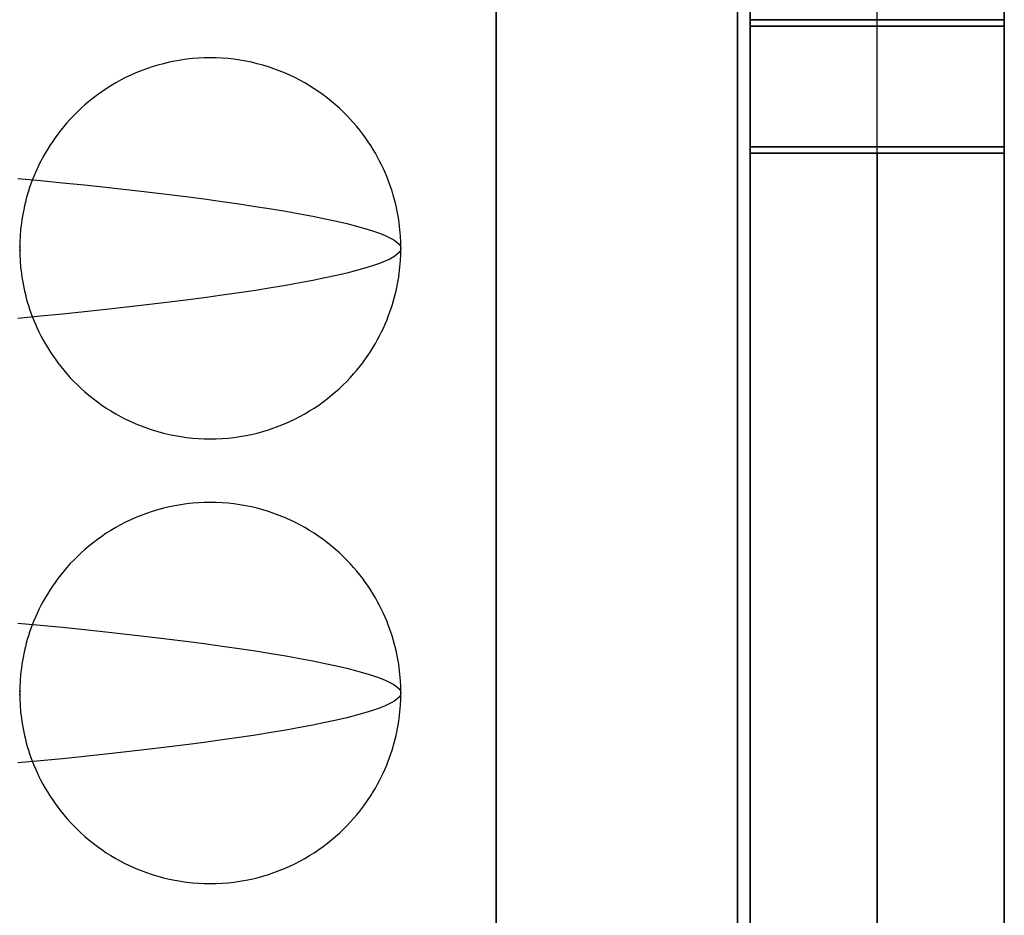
# Model space of a CAD drawing. Header units: millimetres. Extents: x -88 to 88, y -12 to 103.
# Tile 217 of 256: x -34.366 to -33.591, y 11.91 to 12.615. Entities that reach past the tile are written whole.
import ezdxf

# ---------------------------------------------------------------- set-up
doc = ezdxf.new("R2010")
doc.units = ezdxf.units.MM
doc.layers.add('Default', color=7, linetype='Continuous', true_color=0x000000)

msp = doc.modelspace()

# ---------------------------------------------------------------- linework, layer by layer
at = {"layer": 'Default', "color": 254, "true_color": 0xcad1ee}
for points in [[(-33.80118, 4.98519), (-33.80118, 18.73519)], [(-33.80118, 18.73519), (-33.80118, 4.98519)], [(-33.79118, 4.98519), (-33.79118, 18.73519)], [(-33.79118, 18.73519), (-33.79118, 4.98519)], [(-33.59118, 4.98519), (-33.59118, 18.73519)], [(-33.59118, 18.73519), (-33.59118, 4.98519)], [(-33.99118, 5.93519), (-33.99118, 18.03519)], [(-33.99118, 18.03519), (-33.99118, 5.93519)], [(-33.79118, 16.43519), (-33.79118, 12.61019)], [(-33.99118, 16.23519), (-33.99118, 5.93519)], [(-33.79118, 9.41019), (-33.79118, 14.21019)], [(-33.79118, 9.51519), (-33.79118, 14.11519)], [(-33.69118, 9.51519), (-33.69118, 14.11519)], [(-33.59118, 9.51519), (-33.59118, 14.11519)], [(-33.59118, 12.61519), (-33.79118, 12.61519)], [(-33.79118, 12.61519), (-33.59118, 12.61519)], [(-33.79118, 12.61519), (-33.59118, 12.61519)], [(-33.79118, 12.61019), (-33.59118, 12.61019)], [(-33.59118, 12.61019), (-33.79118, 12.61019)], [(-33.59118, 12.61019), (-33.79118, 12.61019)], [(-33.59118, 12.61019), (-33.59118, 11.01019)], [(-34.06618, 12.43519), (-34.06625, 12.43995), (-34.06649, 12.44485), (-34.0669, 12.44991), (-34.0675, 12.4551), (-34.06788, 12.45775), (-34.06832, 12.46043), (-34.06881, 12.46315), (-34.06935, 12.46589), (-34.06996, 12.46867), (-34.07063, 12.47148), (-34.07137, 12.47432), (-34.07218, 12.47719), (-34.07305, 12.48008), (-34.074, 12.483), (-34.07502, 12.48594), (-34.07612, 12.4889), (-34.0773, 12.49188), (-34.07857, 12.49488), (-34.07991, 12.49789), (-34.08135, 12.50092), (-34.08287, 12.50395), (-34.08448, 12.50699), (-34.08619, 12.51004), (-34.08799, 12.51308), (-34.08989, 12.51612), (-34.09188, 12.51916), (-34.09398, 12.52218), (-34.09618, 12.52519), (-34.09848, 12.52818), (-34.10089, 12.53114), (-34.1034, 12.53408), (-34.10601, 12.53699), (-34.10874, 12.53986), (-34.11157, 12.54269), (-34.1145, 12.54547), (-34.11755, 12.5482), (-34.1207, 12.55087), (-34.12395, 12.55348), (-34.12731, 12.55603), (-34.13077, 12.5585), (-34.13433, 12.56089), (-34.13799, 12.5632), (-34.14174, 12.56542), (-34.14559, 12.56754), (-34.14953, 12.56957), (-34.15355, 12.57149), (-34.15765, 12.5733), (-34.16184, 12.575), (-34.16609, 12.57658), (-34.17042, 12.57804), (-34.17481, 12.57937), (-34.17925, 12.58057), (-34.18375, 12.58164), (-34.1883, 12.58257), (-34.19288, 12.58337), (-34.1975, 12.58402), (-34.20215, 12.58453), (-34.20681, 12.58489), (-34.21149, 12.58511), (-34.21618, 12.58519), (-34.22086, 12.58511), (-34.22554, 12.58489), (-34.23021, 12.58453), (-34.23485, 12.58402), (-34.23947, 12.58337), (-34.24406, 12.58257), (-34.2486, 12.58164), (-34.2531, 12.58057), (-34.25755, 12.57937), (-34.26194, 12.57804), (-34.26626, 12.57658), (-34.27052, 12.575), (-34.2747, 12.5733), (-34.27881, 12.57149), (-34.28283, 12.56957), (-34.28677, 12.56754), (-34.29061, 12.56542), (-34.29437, 12.5632), (-34.29803, 12.56089), (-34.30159, 12.5585), (-34.30505, 12.55603), (-34.3084, 12.55348), (-34.31166, 12.55087), (-34.31481, 12.5482), (-34.31785, 12.54547), (-34.32079, 12.54269), (-34.32362, 12.53986), (-34.32634, 12.53699), (-34.32896, 12.53408), (-34.33147, 12.53114), (-34.33388, 12.52818), (-34.33618, 12.52519), (-34.33838, 12.52218), (-34.34047, 12.51916), (-34.34247, 12.51612), (-34.34437, 12.51308), (-34.34617, 12.51004), (-34.34787, 12.50699), (-34.34949, 12.50395), (-34.35101, 12.50092), (-34.35244, 12.49789), (-34.35379, 12.49488), (-34.35505, 12.49188), (-34.35623, 12.4889), (-34.35733, 12.48594), (-34.35835, 12.483), (-34.3593, 12.48008), (-34.36018, 12.47719), (-34.36098, 12.47432), (-34.36172, 12.47148), (-34.36239, 12.46867), (-34.363, 12.46589), (-34.36355, 12.46315), (-34.36404, 12.46043), (-34.36447, 12.45775), (-34.36485, 12.4551), (-34.36545, 12.44991), (-34.36587, 12.44485), (-34.3661, 12.43995), (-34.36618, 12.43519)], [(-33.79118, 12.51519), (-33.79118, 11.11519)], [(-33.59118, 12.51519), (-33.79118, 12.51519)], [(-33.79118, 12.51519), (-33.59118, 12.51519)], [(-33.79118, 11.11519), (-33.79118, 12.51519)], [(-33.59118, 12.51019), (-33.79118, 12.51019)], [(-33.79118, 12.51019), (-33.79118, 11.11019)], [(-33.79118, 11.11019), (-33.79118, 12.51019)], [(-33.79118, 12.51019), (-33.59118, 12.51019)], [(-33.69118, 11.11519), (-33.69118, 12.51519)], [(-33.69118, 11.11519), (-33.69118, 12.51519)], [(-33.69118, 12.51019), (-33.69118, 11.11019)], [(-33.69118, 11.11019), (-33.69118, 12.51019)], [(-33.59118, 11.11519), (-33.59118, 12.51519)], [(-33.59118, 12.51519), (-33.59118, 11.11519)], [(-33.59118, 11.11019), (-33.59118, 12.51019)], [(-33.59118, 12.51019), (-33.59118, 11.11019)], [(-34.36618, 12.43519), (-34.3661, 12.43043), (-34.36587, 12.42552), (-34.36545, 12.42047), (-34.36485, 12.41528), (-34.36447, 12.41263), (-34.36404, 12.40994), (-34.36355, 12.40723), (-34.363, 12.40448), (-34.36239, 12.4017), (-34.36172, 12.39889), (-34.36098, 12.39605), (-34.36018, 12.39319), (-34.3593, 12.39029), (-34.35835, 12.38738), (-34.35733, 12.38444), (-34.35623, 12.38147), (-34.35505, 12.37849), (-34.35379, 12.37549), (-34.35244, 12.37248), (-34.35101, 12.36946), (-34.34949, 12.36642), (-34.34787, 12.36338), (-34.34617, 12.36034), (-34.34437, 12.35729), (-34.34247, 12.35425), (-34.34047, 12.35122), (-34.33838, 12.3482), (-34.33618, 12.34519), (-34.33388, 12.3422), (-34.33147, 12.33923), (-34.32896, 12.33629), (-34.32634, 12.33338), (-34.32362, 12.33051), (-34.32079, 12.32769), (-34.31785, 12.3249), (-34.31481, 12.32217), (-34.31166, 12.3195), (-34.3084, 12.31689), (-34.30505, 12.31435), (-34.30159, 12.31188), (-34.29803, 12.30949), (-34.29437, 12.30718), (-34.29061, 12.30496), (-34.28677, 12.30283), (-34.28283, 12.30081), (-34.27881, 12.29889), (-34.2747, 12.29707), (-34.27052, 12.29538), (-34.26626, 12.2938), (-34.26194, 12.29234), (-34.25755, 12.291), (-34.2531, 12.2898), (-34.2486, 12.28873), (-34.24406, 12.2878), (-34.23947, 12.28701), (-34.23485, 12.28635), (-34.23021, 12.28585), (-34.22554, 12.28548), (-34.22086, 12.28526), (-34.21618, 12.28519), (-34.21149, 12.28526), (-34.20681, 12.28548), (-34.20215, 12.28585), (-34.1975, 12.28635), (-34.19288, 12.28701), (-34.1883, 12.2878), (-34.18375, 12.28873), (-34.17925, 12.2898), (-34.17481, 12.291), (-34.17042, 12.29234), (-34.16609, 12.2938), (-34.16184, 12.29538), (-34.15765, 12.29707), (-34.15355, 12.29889), (-34.14953, 12.30081), (-34.14559, 12.30283), (-34.14174, 12.30496), (-34.13799, 12.30718), (-34.13433, 12.30949), (-34.13077, 12.31188), (-34.12731, 12.31435), (-34.12395, 12.31689), (-34.1207, 12.3195), (-34.11755, 12.32217), (-34.1145, 12.3249), (-34.11157, 12.32769), (-34.10874, 12.33051), (-34.10601, 12.33338), (-34.1034, 12.33629), (-34.10089, 12.33923), (-34.09848, 12.3422), (-34.09618, 12.34519), (-34.09398, 12.3482), (-34.09188, 12.35122), (-34.08989, 12.35425), (-34.08799, 12.35729), (-34.08619, 12.36034), (-34.08448, 12.36338), (-34.08287, 12.36642), (-34.08135, 12.36946), (-34.07991, 12.37248), (-34.07857, 12.37549), (-34.0773, 12.37849), (-34.07612, 12.38147), (-34.07502, 12.38444), (-34.074, 12.38738), (-34.07305, 12.39029), (-34.07218, 12.39319), (-34.07137, 12.39605), (-34.07063, 12.39889), (-34.06996, 12.4017), (-34.06935, 12.40448), (-34.06881, 12.40723), (-34.06832, 12.40994), (-34.06788, 12.41263), (-34.0675, 12.41528), (-34.0669, 12.42047), (-34.06649, 12.42552), (-34.06625, 12.43043), (-34.06618, 12.43519)], [(-34.06618, 12.08519), (-34.06625, 12.08995), (-34.06649, 12.09485), (-34.0669, 12.09991), (-34.0675, 12.1051), (-34.06788, 12.10775), (-34.06832, 12.11043), (-34.06881, 12.11315), (-34.06935, 12.11589), (-34.06996, 12.11867), (-34.07063, 12.12148), (-34.07137, 12.12432), (-34.07218, 12.12719), (-34.07305, 12.13008), (-34.074, 12.133), (-34.07502, 12.13594), (-34.07612, 12.1389), (-34.0773, 12.14188), (-34.07857, 12.14488), (-34.07991, 12.14789), (-34.08135, 12.15092), (-34.08287, 12.15395), (-34.08448, 12.15699), (-34.08619, 12.16004), (-34.08799, 12.16308), (-34.08989, 12.16612), (-34.09188, 12.16916), (-34.09398, 12.17218), (-34.09618, 12.17519), (-34.09848, 12.17818), (-34.10089, 12.18114), (-34.1034, 12.18408), (-34.10601, 12.18699), (-34.10874, 12.18986), (-34.11157, 12.19269), (-34.1145, 12.19547), (-34.11755, 12.1982), (-34.1207, 12.20087), (-34.12395, 12.20348), (-34.12731, 12.20603), (-34.13077, 12.2085), (-34.13433, 12.21089), (-34.13799, 12.2132), (-34.14174, 12.21542), (-34.14559, 12.21754), (-34.14953, 12.21957), (-34.15355, 12.22149), (-34.15765, 12.2233), (-34.16184, 12.225), (-34.16609, 12.22658), (-34.17042, 12.22804), (-34.17481, 12.22937), (-34.17925, 12.23057), (-34.18375, 12.23164), (-34.1883, 12.23257), (-34.19288, 12.23337), (-34.1975, 12.23402), (-34.20215, 12.23453), (-34.20681, 12.23489), (-34.21149, 12.23511), (-34.21618, 12.23519), (-34.22086, 12.23511), (-34.22554, 12.23489), (-34.23021, 12.23453), (-34.23485, 12.23402), (-34.23947, 12.23337), (-34.24406, 12.23257), (-34.2486, 12.23164), (-34.2531, 12.23057), (-34.25755, 12.22937), (-34.26194, 12.22804), (-34.26626, 12.22658), (-34.27052, 12.225), (-34.2747, 12.2233), (-34.27881, 12.22149), (-34.28283, 12.21957), (-34.28677, 12.21754), (-34.29061, 12.21542), (-34.29437, 12.2132), (-34.29803, 12.21089), (-34.30159, 12.2085), (-34.30505, 12.20603), (-34.3084, 12.20348), (-34.31166, 12.20087), (-34.31481, 12.1982), (-34.31785, 12.19547), (-34.32079, 12.19269), (-34.32362, 12.18986), (-34.32634, 12.18699), (-34.32896, 12.18408), (-34.33147, 12.18114), (-34.33388, 12.17818), (-34.33618, 12.17519), (-34.33838, 12.17218), (-34.34047, 12.16916), (-34.34247, 12.16612), (-34.34437, 12.16308), (-34.34617, 12.16004), (-34.34787, 12.15699), (-34.34949, 12.15395), (-34.35101, 12.15092), (-34.35244, 12.14789), (-34.35379, 12.14488), (-34.35505, 12.14188), (-34.35623, 12.1389), (-34.35733, 12.13594), (-34.35835, 12.133), (-34.3593, 12.13008), (-34.36018, 12.12719), (-34.36098, 12.12432), (-34.36172, 12.12148), (-34.36239, 12.11867), (-34.363, 12.11589), (-34.36355, 12.11315), (-34.36404, 12.11043), (-34.36447, 12.10775), (-34.36485, 12.1051), (-34.36545, 12.09991), (-34.36587, 12.09485), (-34.3661, 12.08995), (-34.36618, 12.08519)], [(-34.36618, 12.08519), (-34.3661, 12.08043), (-34.36587, 12.07552), (-34.36545, 12.07047), (-34.36485, 12.06528), (-34.36447, 12.06263), (-34.36404, 12.05994), (-34.36355, 12.05723), (-34.363, 12.05448), (-34.36239, 12.0517), (-34.36172, 12.04889), (-34.36098, 12.04605), (-34.36018, 12.04319), (-34.3593, 12.04029), (-34.35835, 12.03738), (-34.35733, 12.03444), (-34.35623, 12.03147), (-34.35505, 12.02849), (-34.35379, 12.02549), (-34.35244, 12.02248), (-34.35101, 12.01946), (-34.34949, 12.01642), (-34.34787, 12.01338), (-34.34617, 12.01034), (-34.34437, 12.00729), (-34.34247, 12.00425), (-34.34047, 12.00122), (-34.33838, 11.9982), (-34.33618, 11.99519), (-34.33388, 11.9922), (-34.33147, 11.98923), (-34.32896, 11.98629), (-34.32634, 11.98338), (-34.32362, 11.98051), (-34.32079, 11.97769), (-34.31785, 11.9749), (-34.31481, 11.97217), (-34.31166, 11.9695), (-34.3084, 11.96689), (-34.30505, 11.96435), (-34.30159, 11.96188), (-34.29803, 11.95949), (-34.29437, 11.95718), (-34.29061, 11.95496), (-34.28677, 11.95283), (-34.28283, 11.95081), (-34.27881, 11.94889), (-34.2747, 11.94707), (-34.27052, 11.94538), (-34.26626, 11.9438), (-34.26194, 11.94234), (-34.25755, 11.941), (-34.2531, 11.9398), (-34.2486, 11.93873), (-34.24406, 11.9378), (-34.23947, 11.93701), (-34.23485, 11.93635), (-34.23021, 11.93585), (-34.22554, 11.93548), (-34.22086, 11.93526), (-34.21618, 11.93519), (-34.21149, 11.93526), (-34.20681, 11.93548), (-34.20215, 11.93585), (-34.1975, 11.93635), (-34.19288, 11.93701), (-34.1883, 11.9378), (-34.18375, 11.93873), (-34.17925, 11.9398), (-34.17481, 11.941), (-34.17042, 11.94234), (-34.16609, 11.9438), (-34.16184, 11.94538), (-34.15765, 11.94707), (-34.15355, 11.94889), (-34.14953, 11.95081), (-34.14559, 11.95283), (-34.14174, 11.95496), (-34.13799, 11.95718), (-34.13433, 11.95949), (-34.13077, 11.96188), (-34.12731, 11.96435), (-34.12395, 11.96689), (-34.1207, 11.9695), (-34.11755, 11.97217), (-34.1145, 11.9749), (-34.11157, 11.97769), (-34.10874, 11.98051), (-34.10601, 11.98338), (-34.1034, 11.98629), (-34.10089, 11.98923), (-34.09848, 11.9922), (-34.09618, 11.99519), (-34.09398, 11.9982), (-34.09188, 12.00122), (-34.08989, 12.00425), (-34.08799, 12.00729), (-34.08619, 12.01034), (-34.08448, 12.01338), (-34.08287, 12.01642), (-34.08135, 12.01946), (-34.07991, 12.02248), (-34.07857, 12.02549), (-34.0773, 12.02849), (-34.07612, 12.03147), (-34.07502, 12.03444), (-34.074, 12.03738), (-34.07305, 12.04029), (-34.07218, 12.04319), (-34.07137, 12.04605), (-34.07063, 12.04889), (-34.06996, 12.0517), (-34.06935, 12.05448), (-34.06881, 12.05723), (-34.06832, 12.05994), (-34.06788, 12.06263), (-34.0675, 12.06528), (-34.0669, 12.07047), (-34.06649, 12.07552), (-34.06625, 12.08043), (-34.06618, 12.08519)]]:
    msp.add_lwpolyline(points, dxfattribs=at)
at = {"layer": 'Default', "color": 254, "true_color": 0xcad1ee, "extrusion": (1, 0, 0)}
for points in [[(12.61519, -4.18), (12.61519, -3.98)], [(12.61519, -3.98), (12.61513, -3.97659), (12.61495, -3.97318), (12.61466, -3.96977), (12.61426, -3.96638), (12.61373, -3.96301), (12.6131, -3.95965), (12.61234, -3.95632), (12.61148, -3.95302), (12.6105, -3.94975), (12.60941, -3.94651), (12.60822, -3.94331), (12.60691, -3.94016), (12.60549, -3.93705), (12.60398, -3.93399), (12.60235, -3.93099), (12.60063, -3.92804), (12.59881, -3.92515), (12.59688, -3.92233), (12.59487, -3.91958), (12.59276, -3.91689), (12.59056, -3.91428), (12.58827, -3.91174), (12.5859, -3.90929), (12.58344, -3.90692), (12.58091, -3.90463), (12.5783, -3.90243), (12.57561, -3.90032), (12.57286, -3.8983), (12.57003, -3.89638), (12.56715, -3.89456), (12.5642, -3.89283), (12.56119, -3.89121), (12.55814, -3.88969), (12.55503, -3.88828), (12.55187, -3.88697), (12.54868, -3.88577), (12.54544, -3.88469), (12.54217, -3.88371), (12.53886, -3.88284), (12.53553, -3.88209), (12.53218, -3.88145), (12.5288, -3.88093), (12.52541, -3.88052), (12.52201, -3.88023), (12.5186, -3.88006), (12.51519, -3.88)], [(12.61019, -3.985), (12.61019, -4.185)], [(12.51019, -3.885), (12.5136, -3.88506), (12.51701, -3.88523), (12.52041, -3.88552), (12.5238, -3.88593), (12.52718, -3.88645), (12.53053, -3.88709), (12.53386, -3.88784), (12.53717, -3.88871), (12.54044, -3.88969), (12.54368, -3.89077), (12.54687, -3.89197), (12.55003, -3.89328), (12.55314, -3.89469), (12.55619, -3.89621), (12.5592, -3.89783), (12.56215, -3.89956), (12.56503, -3.90138), (12.56786, -3.9033), (12.57061, -3.90532), (12.5733, -3.90743), (12.57591, -3.90963), (12.57844, -3.91192), (12.5809, -3.91429), (12.58327, -3.91674), (12.58556, -3.91928), (12.58776, -3.92189), (12.58987, -3.92458), (12.59188, -3.92733), (12.59381, -3.93015), (12.59563, -3.93304), (12.59735, -3.93599), (12.59898, -3.93899), (12.60049, -3.94205), (12.60191, -3.94516), (12.60322, -3.94831), (12.60441, -3.95151), (12.6055, -3.95475), (12.60648, -3.95802), (12.60734, -3.96132), (12.6081, -3.96465), (12.60873, -3.96801), (12.60926, -3.97138), (12.60966, -3.97477), (12.60995, -3.97818), (12.61013, -3.98159), (12.61019, -3.985)], [(12.61519, -3.98), (12.61519, -4.18)], [(12.51519, -4.28), (12.5186, -4.27994), (12.52201, -4.27977), (12.52541, -4.27948), (12.5288, -4.27907), (12.53218, -4.27855), (12.53553, -4.27791), (12.53886, -4.27716), (12.54217, -4.27629), (12.54544, -4.27531), (12.54868, -4.27423), (12.55187, -4.27303), (12.55503, -4.27172), (12.55814, -4.27031), (12.56119, -4.26879), (12.5642, -4.26717), (12.56715, -4.26544), (12.57003, -4.26362), (12.57286, -4.2617), (12.57561, -4.25968), (12.5783, -4.25757), (12.58091, -4.25537), (12.58344, -4.25308), (12.5859, -4.25071), (12.58827, -4.24826), (12.59056, -4.24572), (12.59276, -4.24311), (12.59487, -4.24042), (12.59688, -4.23767), (12.59881, -4.23485), (12.60063, -4.23196), (12.60235, -4.22901), (12.60398, -4.22601), (12.60549, -4.22295), (12.60691, -4.21984), (12.60822, -4.21669), (12.60941, -4.21349), (12.6105, -4.21025), (12.61148, -4.20698), (12.61234, -4.20368), (12.6131, -4.20035), (12.61373, -4.19699), (12.61426, -4.19362), (12.61466, -4.19023), (12.61495, -4.18682), (12.61513, -4.18341), (12.61519, -4.18)], [(12.61519, -3.98), (12.61513, -3.97659), (12.61495, -3.97318), (12.61466, -3.96977), (12.61426, -3.96638), (12.61373, -3.96301), (12.6131, -3.95965), (12.61234, -3.95632), (12.61148, -3.95302), (12.6105, -3.94975), (12.60941, -3.94651), (12.60822, -3.94331), (12.60691, -3.94016), (12.60549, -3.93705), (12.60398, -3.93399), (12.60235, -3.93099), (12.60063, -3.92804), (12.59881, -3.92515), (12.59688, -3.92233), (12.59487, -3.91958), (12.59276, -3.91689), (12.59056, -3.91428), (12.58827, -3.91174), (12.5859, -3.90929), (12.58344, -3.90692), (12.58091, -3.90463), (12.5783, -3.90243), (12.57561, -3.90032), (12.57286, -3.8983), (12.57003, -3.89638), (12.56715, -3.89456), (12.5642, -3.89283), (12.56119, -3.89121), (12.55814, -3.88969), (12.55503, -3.88828), (12.55187, -3.88697), (12.54868, -3.88577), (12.54544, -3.88469), (12.54217, -3.88371), (12.53886, -3.88284), (12.53553, -3.88209), (12.53218, -3.88145), (12.5288, -3.88093), (12.52541, -3.88052), (12.52201, -3.88023), (12.5186, -3.88006), (12.51519, -3.88)], [(12.51019, -4.285), (12.5136, -4.28494), (12.51701, -4.28477), (12.52041, -4.28448), (12.5238, -4.28407), (12.52718, -4.28355), (12.53053, -4.28291), (12.53386, -4.28216), (12.53717, -4.28129), (12.54044, -4.28031), (12.54368, -4.27923), (12.54687, -4.27803), (12.55003, -4.27672), (12.55314, -4.27531), (12.55619, -4.27379), (12.5592, -4.27217), (12.56215, -4.27044), (12.56503, -4.26862), (12.56786, -4.2667), (12.57061, -4.26468), (12.5733, -4.26257), (12.57591, -4.26037), (12.57844, -4.25808), (12.5809, -4.25571), (12.58327, -4.25326), (12.58556, -4.25072), (12.58776, -4.24811), (12.58987, -4.24542), (12.59188, -4.24267), (12.59381, -4.23985), (12.59563, -4.23696), (12.59735, -4.23401), (12.59898, -4.23101), (12.60049, -4.22795), (12.60191, -4.22484), (12.60322, -4.22169), (12.60441, -4.21849), (12.6055, -4.21525), (12.60648, -4.21198), (12.60734, -4.20868), (12.6081, -4.20535), (12.60873, -4.20199), (12.60926, -4.19862), (12.60966, -4.19523), (12.60995, -4.19182), (12.61013, -4.18841), (12.61019, -4.185)], [(12.61019, -3.985), (12.61013, -3.98159), (12.60995, -3.97818), (12.60966, -3.97477), (12.60926, -3.97138), (12.60873, -3.96801), (12.6081, -3.96465), (12.60734, -3.96132), (12.60648, -3.95802), (12.6055, -3.95475), (12.60441, -3.95151), (12.60322, -3.94831), (12.60191, -3.94516), (12.60049, -3.94205), (12.59898, -3.93899), (12.59735, -3.93599), (12.59563, -3.93304), (12.59381, -3.93015), (12.59188, -3.92733), (12.58987, -3.92458), (12.58776, -3.92189), (12.58556, -3.91928), (12.58327, -3.91674), (12.5809, -3.91429), (12.57844, -3.91192), (12.57591, -3.90963), (12.5733, -3.90743), (12.57061, -3.90532), (12.56786, -3.9033), (12.56503, -3.90138), (12.56215, -3.89956), (12.5592, -3.89783), (12.55619, -3.89621), (12.55314, -3.89469), (12.55003, -3.89328), (12.54687, -3.89197), (12.54368, -3.89077), (12.54044, -3.88969), (12.53717, -3.88871), (12.53386, -3.88784), (12.53053, -3.88709), (12.52718, -3.88645), (12.5238, -3.88593), (12.52041, -3.88552), (12.51701, -3.88523), (12.5136, -3.88506), (12.51019, -3.885)], [(12.61019, -3.985), (12.61019, -4.185)], [(12.61519, -3.98), (12.61519, -4.18)], [(12.61519, -4.18), (12.61513, -4.18341), (12.61495, -4.18682), (12.61466, -4.19023), (12.61426, -4.19362), (12.61373, -4.19699), (12.6131, -4.20035), (12.61234, -4.20368), (12.61148, -4.20698), (12.6105, -4.21025), (12.60941, -4.21349), (12.60822, -4.21669), (12.60691, -4.21984), (12.60549, -4.22295), (12.60398, -4.22601), (12.60235, -4.22901), (12.60063, -4.23196), (12.59881, -4.23485), (12.59688, -4.23767), (12.59487, -4.24042), (12.59276, -4.24311), (12.59056, -4.24572), (12.58827, -4.24826), (12.5859, -4.25071), (12.58344, -4.25308), (12.58091, -4.25537), (12.5783, -4.25757), (12.57561, -4.25968), (12.57286, -4.2617), (12.57003, -4.26362), (12.56715, -4.26544), (12.5642, -4.26717), (12.56119, -4.26879), (12.55814, -4.27031), (12.55503, -4.27172), (12.55187, -4.27303), (12.54868, -4.27423), (12.54544, -4.27531), (12.54217, -4.27629), (12.53886, -4.27716), (12.53553, -4.27791), (12.53218, -4.27855), (12.5288, -4.27907), (12.52541, -4.27948), (12.52201, -4.27977), (12.5186, -4.27994), (12.51519, -4.28)], [(12.61019, -4.185), (12.61019, -3.985)], [(11.98519, -4.57), (11.98519, -3.27)]]:
    msp.add_lwpolyline(points, dxfattribs=at)
at = {"layer": 'Default', "color": 254, "true_color": 0xcad1ee, "extrusion": (1, -2.42594e-13, 1.00486e-13)}
msp.add_lwpolyline([(12.61519, -4.18), (12.61513, -4.18341), (12.61495, -4.18682), (12.61466, -4.19023), (12.61426, -4.19362), (12.61373, -4.19699), (12.6131, -4.20035), (12.61234, -4.20368), (12.61148, -4.20698), (12.6105, -4.21025), (12.60941, -4.21349), (12.60822, -4.21669), (12.60691, -4.21984), (12.60549, -4.22295), (12.60398, -4.22601), (12.60235, -4.22901), (12.60063, -4.23196), (12.59881, -4.23485), (12.59688, -4.23767), (12.59487, -4.24042), (12.59276, -4.24311), (12.59056, -4.24572), (12.58827, -4.24826), (12.5859, -4.25071), (12.58344, -4.25308), (12.58091, -4.25537), (12.5783, -4.25757), (12.57561, -4.25968), (12.57286, -4.2617), (12.57003, -4.26362), (12.56715, -4.26544), (12.5642, -4.26717), (12.56119, -4.26879), (12.55814, -4.27031), (12.55503, -4.27172), (12.55187, -4.27303), (12.54868, -4.27423), (12.54544, -4.27531), (12.54217, -4.27629), (12.53886, -4.27716), (12.53553, -4.27791), (12.53218, -4.27855), (12.5288, -4.27907), (12.52541, -4.27948), (12.52201, -4.27977), (12.5186, -4.27994), (12.51519, -4.28)], dxfattribs=at)
at = {"layer": 'Default', "color": 254, "true_color": 0xcad1ee, "extrusion": (1, 3.13649e-13, -2.94316e-14)}
msp.add_lwpolyline([(12.51019, -4.285), (12.5136, -4.28494), (12.51701, -4.28477), (12.52041, -4.28448), (12.5238, -4.28407), (12.52718, -4.28355), (12.53053, -4.28291), (12.53386, -4.28216), (12.53717, -4.28129), (12.54044, -4.28031), (12.54368, -4.27923), (12.54687, -4.27803), (12.55003, -4.27672), (12.55314, -4.27531), (12.55619, -4.27379), (12.5592, -4.27217), (12.56215, -4.27044), (12.56503, -4.26862), (12.56786, -4.2667), (12.57061, -4.26468), (12.5733, -4.26257), (12.57591, -4.26037), (12.57844, -4.25808), (12.5809, -4.25571), (12.58327, -4.25326), (12.58556, -4.25072), (12.58776, -4.24811), (12.58987, -4.24542), (12.59188, -4.24267), (12.59381, -4.23985), (12.59563, -4.23696), (12.59735, -4.23401), (12.59898, -4.23101), (12.60049, -4.22795), (12.60191, -4.22484), (12.60322, -4.22169), (12.60441, -4.21849), (12.6055, -4.21525), (12.60648, -4.21198), (12.60734, -4.20868), (12.6081, -4.20535), (12.60873, -4.20199), (12.60926, -4.19862), (12.60966, -4.19523), (12.60995, -4.19182), (12.61013, -4.18841), (12.61019, -4.185)], dxfattribs=at)
at = {"layer": 'Default', "color": 254, "true_color": 0xcad1ee, "extrusion": (1, -7.10543e-14, 7.10543e-14)}
msp.add_lwpolyline([(12.51519, -3.88), (12.5186, -3.88006), (12.52201, -3.88023), (12.52541, -3.88052), (12.5288, -3.88093), (12.53218, -3.88145), (12.53553, -3.88209), (12.53886, -3.88284), (12.54217, -3.88371), (12.54544, -3.88469), (12.54868, -3.88577), (12.55187, -3.88697), (12.55503, -3.88828), (12.55814, -3.88969), (12.56119, -3.89121), (12.5642, -3.89283), (12.56715, -3.89456), (12.57003, -3.89638), (12.57286, -3.8983), (12.57561, -3.90032), (12.5783, -3.90243), (12.58091, -3.90463), (12.58344, -3.90692), (12.5859, -3.90929), (12.58827, -3.91174), (12.59056, -3.91428), (12.59276, -3.91689), (12.59487, -3.91958), (12.59688, -3.92233), (12.59881, -3.92515), (12.60063, -3.92804), (12.60235, -3.93099), (12.60398, -3.93399), (12.60549, -3.93705), (12.60691, -3.94016), (12.60822, -3.94331), (12.60941, -3.94651), (12.6105, -3.94975), (12.61148, -3.95302), (12.61234, -3.95632), (12.6131, -3.95965), (12.61373, -3.96301), (12.61426, -3.96638), (12.61466, -3.96977), (12.61495, -3.97318), (12.61513, -3.97659), (12.61519, -3.98)], dxfattribs=at)
at = {"layer": 'Default', "color": 254, "true_color": 0xcad1ee, "extrusion": (1, 5.97448e-12, -5.69026e-12)}
msp.add_lwpolyline([(12.61019, -4.185), (12.61013, -4.18841), (12.60995, -4.19182), (12.60966, -4.19523), (12.60926, -4.19862), (12.60873, -4.20199), (12.6081, -4.20535), (12.60734, -4.20868), (12.60648, -4.21198), (12.6055, -4.21525), (12.60441, -4.21849), (12.60322, -4.22169), (12.60191, -4.22484), (12.60049, -4.22795), (12.59898, -4.23101), (12.59735, -4.23401), (12.59563, -4.23696), (12.59381, -4.23985), (12.59188, -4.24267), (12.58987, -4.24542), (12.58776, -4.24811), (12.58556, -4.25072), (12.58327, -4.25326), (12.5809, -4.25571), (12.57844, -4.25808), (12.57591, -4.26037), (12.5733, -4.26257), (12.57061, -4.26468), (12.56786, -4.2667), (12.56503, -4.26862), (12.56215, -4.27044), (12.5592, -4.27217), (12.55619, -4.27379), (12.55314, -4.27531), (12.55003, -4.27672), (12.54687, -4.27803), (12.54368, -4.27923), (12.54044, -4.28031), (12.53717, -4.28129), (12.53386, -4.28216), (12.53053, -4.28291), (12.52718, -4.28355), (12.5238, -4.28407), (12.52041, -4.28448), (12.51701, -4.28477), (12.5136, -4.28494), (12.51019, -4.285)], dxfattribs=at)
at = {"layer": 'Default', "color": 254, "true_color": 0xcad1ee, "extrusion": (1, 5.97448e-12, 5.69026e-12)}
msp.add_lwpolyline([(12.51019, -3.885), (12.5136, -3.88506), (12.51701, -3.88523), (12.52041, -3.88552), (12.5238, -3.88593), (12.52718, -3.88645), (12.53053, -3.88709), (12.53386, -3.88784), (12.53717, -3.88871), (12.54044, -3.88969), (12.54368, -3.89077), (12.54687, -3.89197), (12.55003, -3.89328), (12.55314, -3.89469), (12.55619, -3.89621), (12.5592, -3.89783), (12.56215, -3.89956), (12.56503, -3.90138), (12.56786, -3.9033), (12.57061, -3.90532), (12.5733, -3.90743), (12.57591, -3.90963), (12.57844, -3.91192), (12.5809, -3.91429), (12.58327, -3.91674), (12.58556, -3.91928), (12.58776, -3.92189), (12.58987, -3.92458), (12.59188, -3.92733), (12.59381, -3.93015), (12.59563, -3.93304), (12.59735, -3.93599), (12.59898, -3.93899), (12.60049, -3.94205), (12.60191, -3.94516), (12.60322, -3.94831), (12.60441, -3.95151), (12.6055, -3.95475), (12.60648, -3.95802), (12.60734, -3.96132), (12.6081, -3.96465), (12.60873, -3.96801), (12.60926, -3.97138), (12.60966, -3.97477), (12.60995, -3.97818), (12.61013, -3.98159), (12.61019, -3.985)], dxfattribs=at)
at = {"layer": 'Default', "color": 254, "true_color": 0xcad1ee}
for points in [[(-34.36754, 12.49028, -4.66216), (-34.34982, 12.4886, -4.64997), (-34.33237, 12.48689, -4.63713), (-34.31524, 12.48514, -4.62365), (-34.29846, 12.48336, -4.60954), (-34.28205, 12.48155, -4.59481), (-34.26606, 12.47971, -4.57947), (-34.25051, 12.47785, -4.56355), (-34.23544, 12.47596, -4.54706), (-34.22087, 12.47406, -4.53002), (-34.20684, 12.47213, -4.51245), (-34.19338, 12.4702, -4.49439), (-34.1805, 12.46826, -4.47586), (-34.16824, 12.46631, -4.45689), (-34.15661, 12.46435, -4.4375), (-34.14563, 12.4624, -4.41774), (-34.13533, 12.46045, -4.39763), (-34.12572, 12.45851, -4.37721), (-34.11682, 12.45657, -4.35652), (-34.10862, 12.45465, -4.33559), (-34.10115, 12.45275, -4.31445), (-34.0944, 12.45086, -4.29315), (-34.08838, 12.449, -4.27173), (-34.0831, 12.44716, -4.25021), (-34.07854, 12.44535, -4.22864), (-34.07472, 12.44357, -4.20704), (-34.07161, 12.44182, -4.18547), (-34.06921, 12.4401, -4.16394), (-34.06751, 12.43843, -4.1425), (-34.06651, 12.43679, -4.12118), (-34.06617, 12.43519, -4.1), (-34.06651, 12.43359, -4.07882), (-34.06751, 12.43195, -4.0575), (-34.06921, 12.43027, -4.03606), (-34.07161, 12.42856, -4.01454), (-34.07472, 12.42681, -3.99296), (-34.07854, 12.42503, -3.97137), (-34.0831, 12.42321, -3.94979), (-34.08838, 12.42138, -3.92828), (-34.0944, 12.41951, -3.90685), (-34.10115, 12.41763, -3.88555), (-34.10862, 12.41572, -3.86442), (-34.11682, 12.4138, -3.84348), (-34.12572, 12.41187, -3.82279), (-34.13533, 12.40992, -3.80237), (-34.14563, 12.40797, -3.78227), (-34.15661, 12.40602, -3.7625), (-34.16824, 12.40407, -3.74312), (-34.1805, 12.40212, -3.72414), (-34.19338, 12.40017, -3.70561), (-34.20684, 12.39824, -3.68755), (-34.22087, 12.39632, -3.66999), (-34.23544, 12.39442, -3.65295), (-34.25051, 12.39253, -3.63646), (-34.26606, 12.39067, -3.62053), (-34.28205, 12.38883, -3.6052), (-34.29846, 12.38702, -3.59047), (-34.31524, 12.38523, -3.57635), (-34.33237, 12.38349, -3.56287), (-34.34982, 12.38177, -3.55003), (-34.36754, 12.38009, -3.53785)], [(-34.36636, 12.43679, -4.11177), (-34.36618, 12.43519, -4.1), (-34.36636, 12.43359, -4.08823)], [(-34.36754, 12.14028, -4.66216), (-34.34982, 12.1386, -4.64997), (-34.33237, 12.13689, -4.63713), (-34.31524, 12.13514, -4.62365), (-34.29846, 12.13336, -4.60954), (-34.28205, 12.13155, -4.59481), (-34.26606, 12.12971, -4.57947), (-34.25051, 12.12785, -4.56355), (-34.23544, 12.12596, -4.54706), (-34.22087, 12.12406, -4.53002), (-34.20684, 12.12214, -4.51245), (-34.19338, 12.1202, -4.49439), (-34.1805, 12.11826, -4.47586), (-34.16824, 12.11631, -4.45689), (-34.15661, 12.11435, -4.4375), (-34.14563, 12.1124, -4.41774), (-34.13533, 12.11045, -4.39763), (-34.12572, 12.10851, -4.37721), (-34.11682, 12.10657, -4.35652), (-34.10862, 12.10465, -4.33559), (-34.10115, 12.10275, -4.31445), (-34.0944, 12.10086, -4.29315), (-34.08838, 12.099, -4.27173), (-34.0831, 12.09716, -4.25021), (-34.07854, 12.09535, -4.22864), (-34.07472, 12.09357, -4.20704), (-34.07161, 12.09182, -4.18547), (-34.06921, 12.0901, -4.16394), (-34.06751, 12.08843, -4.1425), (-34.06651, 12.08679, -4.12118), (-34.06617, 12.08519, -4.1), (-34.06651, 12.08359, -4.07883), (-34.06751, 12.08195, -4.0575), (-34.06921, 12.08027, -4.03606), (-34.07161, 12.07856, -4.01454), (-34.07472, 12.07681, -3.99296), (-34.07854, 12.07503, -3.97137), (-34.0831, 12.07321, -3.9498), (-34.08838, 12.07138, -3.92828), (-34.0944, 12.06951, -3.90685), (-34.10115, 12.06763, -3.88555), (-34.10862, 12.06572, -3.86442), (-34.11682, 12.0638, -3.84349), (-34.12572, 12.06187, -3.82279), (-34.13533, 12.05992, -3.80237), (-34.14563, 12.05797, -3.78227), (-34.15661, 12.05602, -3.7625), (-34.16824, 12.05407, -3.74312), (-34.1805, 12.05212, -3.72414), (-34.19338, 12.05017, -3.70561), (-34.20684, 12.04824, -3.68755), (-34.22087, 12.04632, -3.66999), (-34.23544, 12.04442, -3.65295), (-34.25051, 12.04253, -3.63646), (-34.26606, 12.04067, -3.62053), (-34.28205, 12.03883, -3.6052), (-34.29846, 12.03702, -3.59047), (-34.31524, 12.03524, -3.57635), (-34.33237, 12.03349, -3.56287), (-34.34982, 12.03177, -3.55003), (-34.36754, 12.03009, -3.53785)], [(-34.36636, 12.08679, -4.11177), (-34.36618, 12.08519, -4.1), (-34.36636, 12.08359, -4.08823)], [(-34.36627, 12.08632, -4.10834), (-34.36618, 12.08532, -4.10101), (-34.36623, 12.08433, -4.09369)]]:
    msp.add_polyline3d(points, dxfattribs=at)

doc.saveas('drawing.dxf')
